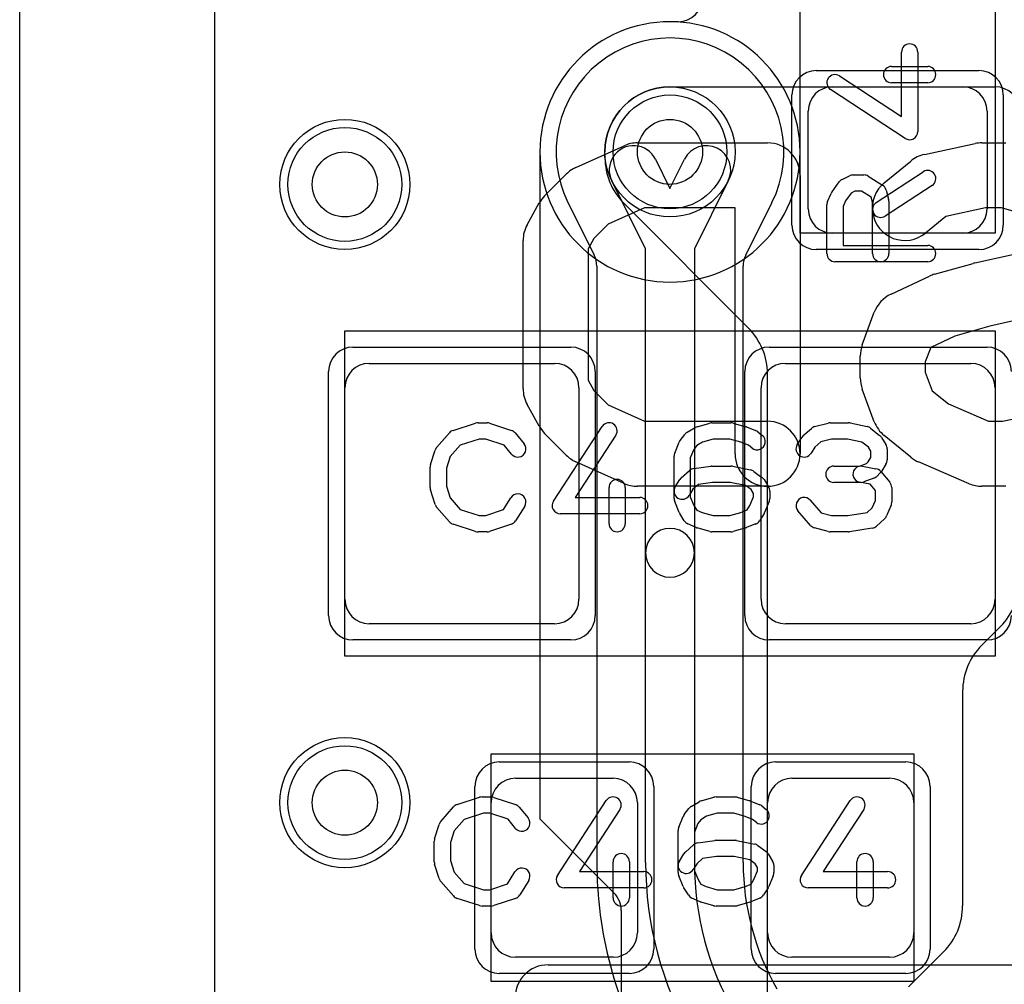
# Model space of a CAD drawing. Extents: x 0 to 20.5, y -0.5 to 20.
# Tile 9 of 21: x 0 to 3, y 9.4 to 12.4. Entities that reach past the tile are written whole.
import ezdxf

# ---------------------------------------------------------------- set-up
doc = ezdxf.new("R2010")
doc.units = 0
for name, color, linetype in [('Hole', 1, 'CONTINUOUS'), ('L1', 3, 'CONTINUOUS'), ('L2', 3, 'CONTINUOUS'), ('L3', 3, 'CONTINUOUS'), ('L4', 3, 'CONTINUOUS'), ('MetalMask-A', 176, 'CONTINUOUS'), ('Outline', 7, 'CONTINUOUS'), ('PartsArea-A', 111, 'CONTINUOUS'), ('PartsSilk-A', 221, 'CONTINUOUS'), ('PartsSilk-B', 221, 'CONTINUOUS'), ('Resist-A', 2, 'CONTINUOUS'), ('Resist-B', 2, 'CONTINUOUS'), ('Silk-B', 140, 'CONTINUOUS')]:
    doc.layers.add(name, color=color, linetype=linetype)

msp = doc.modelspace()

# ---------------------------------------------------------------- linework, layer by layer
at = {"layer": 'Hole'}
for centre in [(2, 12), (1, 11.9), (1, 10)]:
    msp.add_circle(centre, 0.1, dxfattribs=at)
at = {"layer": 'L1'}
for p, q in [((0.6, 1.1), (0.6, 14.53823)), ((2.02503, 12.40004), (2, 12.40004)), ((2, 12.2), (3.00003, 12.2)), ((2.5, 12.2), (2.9, 12.2)), ((2.425, 11.825), (2.425, 12.125)), ((2.975, 12.125), (2.975, 11.825)), ((1.59996, 12), (1.59996, 9.95)), ((1.8, 11.98284), (1.8, 12)), ((2.24142, 11.45858), (1.85858, 11.84142)), ((2.9, 11.75), (2.5, 11.75)), ((1.075, 11.35), (1.645, 11.35)), ((2.355, 11.35), (2.925, 11.35)), ((2.3, 8.27497), (2.3, 11.31716)), ((1, 10.625), (1, 11.275)), ((1.72, 11.275), (1.72, 10.625)), ((2.28, 10.625), (2.28, 11.275)), ((3, 11.275), (3, 10.625)), ((1.645, 10.55), (1.075, 10.55)), ((2.925, 10.55), (2.355, 10.55)), ((3.01642, 10.54142), (2.95858, 10.48358)), ((2.9, 10.34216), (2.9, 9.68284)), ((1.525, 10.075), (1.825, 10.075)), ((2.375, 10.075), (2.675, 10.075)), ((1.45, 9.6), (1.45, 10)), ((1.9, 10), (1.9, 9.6)), ((2.3, 9.6), (2.3, 10)), ((2.75, 10), (2.75, 9.6)), ((1.59996, 9.95), (1.828, 9.72196)), ((1.84996, 9.66895), (1.84996, 4.02619)), ((2.84142, 9.54142), (2.73358, 9.43358)), ((1.825, 9.525), (1.525, 9.525)), ((2.675, 9.525), (2.375, 9.525))]:
    msp.add_line(p, q, dxfattribs=at)
for centre in [(2, 12), (1, 11.9), (1, 10)]:
    msp.add_circle(centre, 0.2, dxfattribs=at)
for centre, radius, start, end in [((2.02503, 12.47501), 0.07497, -90, 0), ((2, 12), 0.40004, 90, 180), ((2, 12), 0.2, 90, 180), ((2.5, 12.125), 0.075, 90, 180), ((2.9, 12.125), 0.075, 0, 90), ((3.00003, 12.12503), 0.07497, 0, 90), ((2, 11.98284), 0.2, 180, -135), ((2.5, 11.825), 0.075, 180, -90), ((2.9, 11.825), 0.075, -90, 0), ((2.1, 11.31716), 0.2, 0, 45), ((1.075, 11.275), 0.075, 90, 180), ((1.645, 11.275), 0.075, 0, 90), ((2.355, 11.275), 0.075, 90, 180), ((2.925, 11.275), 0.075, 0, 90), ((2.875, 10.68284), 0.2, -45, 0), ((1.075, 10.625), 0.075, 180, -90), ((1.645, 10.625), 0.075, -90, 0), ((2.355, 10.625), 0.075, 180, -90), ((2.925, 10.625), 0.075, -90, 0), ((3.1, 10.34216), 0.2, 135, 180), ((1.525, 10), 0.075, 90, 180), ((1.825, 10), 0.075, 0, 90), ((2.375, 10), 0.075, 90, 180), ((2.675, 10), 0.075, 0, 90), ((1.77499, 9.66895), 0.07497, 0, 45), ((2.7, 9.68284), 0.2, -45, 0), ((1.525, 9.6), 0.075, 180, -90), ((1.825, 9.6), 0.075, -90, 0), ((2.375, 9.6), 0.075, 180, -90), ((2.675, 9.6), 0.075, -90, 0)]:
    msp.add_arc(centre, radius, start, end, dxfattribs=at)
at = {"layer": 'L2'}
msp.add_line((0.6, 1.1), (0.6, 14.53823), dxfattribs=at)
for centre in [(1, 11.9), (1, 10)]:
    msp.add_circle(centre, 0.2, dxfattribs=at)
for start, end in [(90, -90), (-90, 90)]:
    msp.add_arc((2, 12), 0.40004, start, end, dxfattribs=at)
at = {"layer": 'L3'}
msp.add_line((0.6, 1.1), (0.6, 14.53825), dxfattribs=at)
for centre in [(1, 11.9), (1, 10)]:
    msp.add_circle(centre, 0.2, dxfattribs=at)
for start, end in [(90, -90), (-90, 90)]:
    msp.add_arc((2, 12), 0.40004, start, end, dxfattribs=at)
at = {"layer": 'L4'}
for p, q in [((0.6, 1.1), (0.6, 14.53823)), ((1.95526, 11.97767), (2, 11.888)), ((2, 11.888), (2.04474, 11.97767)), ((1.925, 11.70234), (1.82104, 11.91071)), ((2.17896, 11.91071), (2.075, 11.70234)), ((1.68769, 11.8419), (1.76707, 11.68279)), ((2.23293, 11.68279), (2.31322, 11.84372)), ((1.925, 10.76789), (1.925, 11.70234)), ((2.075, 11.70234), (2.075, 10.76789)), ((1.77496, 11.64931), (1.77496, 9.81578)), ((2.22504, 9.81578), (2.22504, 11.64932)), ((1.925, 9.81578), (1.925, 10.76789)), ((2.075, 10.76789), (2.075, 9.81578))]:
    msp.add_line(p, q, dxfattribs=at)
for centre in [(2, 12), (1, 11.9), (1, 10)]:
    msp.add_circle(centre, 0.2, dxfattribs=at)
for centre, radius, start, end in [((2, 12.00001), 0.35005, -26.34984, -153.66845), ((1.88815, 11.94419), 0.075, 26.5138, -153.48404), ((2.11185, 11.94419), 0.075, -26.5138, 153.48404), ((1.6197, 11.81026), 0.07497, 26.5172, 27.38194), ((2, 12.00001), 0.35004, -153.48326, -153.35516), ((1.62012, 11.80941), 0.07498, 25.67986, 26.64366), ((2.11185, 11.9442), 0.22505, -26.51837, -26.27927), ((2.38086, 11.81137), 0.07497, 153.6537, 153.72206), ((1.69999, 11.64932), 0.07497, -0.00764, 26.5172), ((2.30001, 11.64932), 0.07497, 153.4828, 180), ((2, 10.76789), 0.075, 0, 180), ((2, 10.76789), 0.075, 180, 0), ((3, 9.81578), 1.22504, 180, -150.0001), ((3, 9.81578), 1.075, 180, -150.00013), ((3, 9.81578), 0.925, 180, -149.99989), ((3, 9.81578), 0.77496, 180, -150.00082)]:
    msp.add_arc(centre, radius, start, end, dxfattribs=at)
at = {"layer": 'MetalMask-A'}
for p, q in [((2.5, 12.2), (2.9, 12.2)), ((2.425, 11.825), (2.425, 12.125)), ((2.975, 12.125), (2.975, 11.825)), ((2.9, 11.75), (2.5, 11.75)), ((1.075, 11.35), (1.645, 11.35)), ((2.355, 11.35), (2.925, 11.35)), ((1, 10.625), (1, 11.275)), ((1.72, 11.275), (1.72, 10.625)), ((2.28, 10.625), (2.28, 11.275)), ((3, 11.275), (3, 10.625)), ((1.645, 10.55), (1.075, 10.55)), ((2.925, 10.55), (2.355, 10.55)), ((1.525, 10.075), (1.825, 10.075)), ((2.375, 10.075), (2.675, 10.075)), ((1.45, 9.6), (1.45, 10)), ((1.9, 10), (1.9, 9.6)), ((2.3, 9.6), (2.3, 10)), ((2.75, 10), (2.75, 9.6)), ((1.825, 9.525), (1.525, 9.525)), ((2.675, 9.525), (2.375, 9.525))]:
    msp.add_line(p, q, dxfattribs=at)
for centre, start, end in [((2.5, 12.125), 90, 180), ((2.9, 12.125), 0, 90), ((2.5, 11.825), 180, -90), ((2.9, 11.825), -90, 0), ((1.075, 11.275), 90, 180), ((1.645, 11.275), 0, 90), ((2.355, 11.275), 90, 180), ((2.925, 11.275), 0, 90), ((1.075, 10.625), 180, -90), ((1.645, 10.625), -90, 0), ((2.355, 10.625), 180, -90), ((2.925, 10.625), -90, 0), ((1.525, 10), 90, 180), ((1.825, 10), 0, 90), ((2.375, 10), 90, 180), ((2.675, 10), 0, 90), ((1.525, 9.6), 180, -90), ((1.825, 9.6), -90, 0), ((2.375, 9.6), 180, -90), ((2.675, 9.6), -90, 0)]:
    msp.add_arc(centre, 0.075, start, end, dxfattribs=at)
at = {"layer": 'Outline'}
msp.add_line((0, 1), (0, 15), dxfattribs=at)
at = {"layer": 'PartsArea-A'}
for p, q in [((2.4, 11.75), (2.4, 13.05)), ((3, 13.05), (3, 11.75)), ((3, 11.75), (2.4, 11.75)), ((1, 11.45), (3, 11.45)), ((1, 10.45), (1, 11.45)), ((3, 11.45), (3, 10.45)), ((3, 10.45), (1, 10.45)), ((1.45, 10.15), (2.75, 10.15)), ((1.45, 9.45), (1.45, 10.15)), ((2.75, 10.15), (2.75, 9.45)), ((2.75, 9.45), (1.45, 9.45))]:
    msp.add_line(p, q, dxfattribs=at)
at = {"layer": 'PartsSilk-A'}
for p, q in [((2.71204, 12.10869), (2.71204, 12.30694)), ((2.76204, 12.30694), (2.76204, 12.0625)), ((2.68148, 12.2625), (2.79259, 12.2625)), ((2.52108, 12.23343), (2.71204, 12.10869)), ((2.79259, 12.2125), (2.68148, 12.2125)), ((2.72337, 12.04157), (2.49374, 12.19157)), ((2.63447, 11.84453), (2.77891, 11.93898)), ((2.4983, 11.8772), (2.52052, 11.90776)), ((2.52956, 11.91542), (2.55178, 11.92653)), ((2.56296, 11.92917), (2.5963, 11.92917)), ((2.60955, 11.92537), (2.65399, 11.89759)), ((2.48456, 11.84765), (2.49567, 11.87265)), ((2.55737, 11.87343), (2.54029, 11.84993)), ((2.56886, 11.87917), (2.55737, 11.87343)), ((2.58913, 11.87917), (2.56886, 11.87917)), ((2.61913, 11.86042), (2.58913, 11.87917)), ((2.80627, 11.89714), (2.66183, 11.80269)), ((2.6649, 11.88283), (2.67231, 11.85505)), ((2.54029, 11.84993), (2.53241, 11.8322)), ((2.62315, 11.84533), (2.61913, 11.86042)), ((2.62315, 11.6875), (2.62315, 11.84533)), ((2.67315, 11.84861), (2.67315, 11.6875)), ((2.48241, 11.6875), (2.48241, 11.8375)), ((2.53241, 11.8322), (2.53241, 11.7125)), ((2.53241, 11.7125), (2.79259, 11.7125)), ((2.79259, 11.6625), (2.50741, 11.6625)), ((1.33266, 11.14418), (1.4021, 11.1664)), ((1.40972, 11.16759), (1.4375, 11.16759)), ((1.4454, 11.16631), (1.51207, 11.14409)), ((1.64157, 10.92663), (1.79157, 11.15626)), ((2.05254, 11.13818), (2.07754, 11.15299)), ((2.08341, 11.15552), (2.1223, 11.16663)), ((2.12917, 11.16759), (2.1875, 11.16759)), ((2.19437, 11.16663), (2.23326, 11.15552)), ((2.23567, 11.15469), (2.26345, 11.14358)), ((2.40978, 11.12795), (2.43478, 11.15017)), ((2.44495, 11.15564), (2.48662, 11.16675)), ((2.49306, 11.16759), (2.54861, 11.16759)), ((2.55376, 11.16705), (2.60654, 11.15594)), ((2.61701, 11.151), (2.64479, 11.12878)), ((1.28258, 11.09239), (1.32147, 11.13683)), ((1.41362, 11.11759), (1.35452, 11.09868)), ((1.43344, 11.11759), (1.41362, 11.11759)), ((1.48952, 11.0989), (1.43344, 11.11759)), ((1.52338, 11.13637), (1.55115, 11.10304)), ((1.83343, 11.12892), (1.70869, 10.93796)), ((2.03139, 11.11315), (2.04528, 11.13167)), ((2.13267, 11.11759), (2.10025, 11.10833)), ((2.184, 11.11759), (2.13267, 11.11759)), ((2.21829, 11.10779), (2.184, 11.11759)), ((2.26979, 11.13989), (2.28368, 11.12878)), ((2.3913, 11.10029), (2.40519, 11.12251)), ((2.49634, 11.11759), (2.46356, 11.10885)), ((2.54601, 11.11759), (2.49634, 11.11759)), ((2.59042, 11.10824), (2.54601, 11.11759)), ((2.65037, 11.12251), (2.66426, 11.10029)), ((1.26364, 11.03894), (1.27753, 11.08339)), ((1.35452, 11.09868), (1.32368, 11.06344)), ((1.51273, 11.07104), (1.48952, 11.0989)), ((2.01442, 11.07442), (2.02831, 11.10776)), ((2.07327, 11.08565), (2.0625, 11.05981)), ((2.0823, 11.09769), (2.07327, 11.08565)), ((2.10025, 11.10833), (2.0823, 11.09769)), ((2.24145, 11.09853), (2.21829, 11.10779)), ((2.25244, 11.08974), (2.24145, 11.09853)), ((2.44568, 11.09296), (2.4337, 11.07379)), ((2.46356, 11.10885), (2.44568, 11.09296)), ((2.61023, 11.0924), (2.59042, 11.10824)), ((2.61806, 11.07987), (2.61023, 11.0924)), ((2.66806, 11.08704), (2.66806, 11.0537)), ((1.32368, 11.06344), (1.3125, 11.02766)), ((2.0125, 10.93519), (2.0125, 11.06481)), ((2.0625, 11.05981), (2.0625, 10.94019)), ((2.60948, 11.04715), (2.61806, 11.06087)), ((2.61806, 11.06087), (2.61806, 11.07987)), ((1.2625, 10.96852), (1.2625, 11.03148)), ((1.3125, 11.02766), (1.3125, 10.97234)), ((2.07291, 11.02661), (2.12569, 11.03402)), ((2.12917, 11.03426), (2.1875, 11.03426)), ((2.1924, 11.03377), (2.24796, 11.02266)), ((2.50417, 11.03426), (2.5831, 11.03426)), ((2.5831, 11.03426), (2.6043, 11.04197)), ((2.59188, 11.03387), (2.63355, 11.02646)), ((2.6043, 11.04197), (2.60948, 11.04715)), ((2.66426, 11.04045), (2.65037, 11.01823)), ((2.0163, 10.97066), (2.03019, 10.99288)), ((2.03478, 10.99832), (2.05978, 11.02054)), ((2.25794, 11.01824), (2.28294, 10.99972)), ((2.28926, 10.99287), (2.30314, 10.97065)), ((2.6266, 10.99687), (2.59604, 10.98576)), ((2.64685, 11.0138), (2.63574, 11.00269)), ((2.64838, 11.01785), (2.67615, 10.98452)), ((1.3125, 10.97234), (1.32368, 10.93656)), ((1.8125, 10.85741), (1.8125, 10.96852)), ((1.8625, 10.96852), (1.8625, 10.85741)), ((2.07068, 10.96333), (2.0587, 10.94416)), ((2.08735, 10.97814), (2.07068, 10.96333)), ((2.13092, 10.98426), (2.08735, 10.97814)), ((2.18502, 10.98426), (2.13092, 10.98426)), ((2.23267, 10.97473), (2.18502, 10.98426)), ((2.24937, 10.96236), (2.23267, 10.97473)), ((2.25694, 10.95024), (2.24937, 10.96236)), ((2.5875, 10.98426), (2.50417, 10.98426)), ((2.61581, 10.97883), (2.58312, 10.98465)), ((2.63194, 10.95947), (2.61581, 10.97883)), ((2.68194, 10.96852), (2.68194, 10.92407)), ((1.27753, 10.91661), (1.26364, 10.96106)), ((1.32368, 10.93656), (1.35452, 10.90132)), ((1.48773, 10.9005), (1.51074, 10.93732)), ((1.70869, 10.93796), (1.90694, 10.93796)), ((2.0625, 10.94019), (2.07368, 10.91336)), ((2.24577, 10.91336), (2.25694, 10.94019)), ((2.25694, 10.94019), (2.25694, 10.95024)), ((2.30694, 10.95741), (2.30694, 10.93519)), ((2.63194, 10.92907), (2.63194, 10.95947)), ((1.32147, 10.86317), (1.28258, 10.90761)), ((1.55314, 10.91082), (1.52537, 10.86638)), ((2.02831, 10.89224), (2.01442, 10.92558)), ((2.07368, 10.91336), (2.08242, 10.89937)), ((2.2373, 10.89981), (2.24577, 10.91336)), ((2.30502, 10.92558), (2.29114, 10.89224)), ((2.43131, 10.92942), (2.46519, 10.89071)), ((2.60691, 10.89205), (2.62218, 10.90563)), ((2.62218, 10.90563), (2.63194, 10.92907)), ((2.68002, 10.91446), (2.66614, 10.88113)), ((1.35452, 10.90132), (1.41362, 10.88241)), ((1.41362, 10.88241), (1.43344, 10.88241)), ((1.43344, 10.88241), (1.48773, 10.9005)), ((1.90694, 10.88796), (1.6625, 10.88796)), ((2.04408, 10.86638), (2.03019, 10.8886)), ((2.08242, 10.89937), (2.09883, 10.89208)), ((2.09883, 10.89208), (2.13267, 10.88241)), ((2.13267, 10.88241), (2.184, 10.88241)), ((2.184, 10.88241), (2.21829, 10.89221)), ((2.21829, 10.89221), (2.2373, 10.89981)), ((2.28926, 10.8886), (2.27537, 10.86638)), ((2.43258, 10.85206), (2.39369, 10.8965)), ((2.46519, 10.89071), (2.49634, 10.88241)), ((2.49634, 10.88241), (2.54662, 10.88241)), ((2.54662, 10.88241), (2.60691, 10.89205)), ((2.65967, 10.87205), (2.63467, 10.84983)), ((1.4021, 10.8336), (1.33266, 10.85582)), ((1.51207, 10.85591), (1.4454, 10.83369)), ((2.08013, 10.84567), (2.05513, 10.85678)), ((2.1223, 10.83337), (2.08341, 10.84448)), ((2.23326, 10.84448), (2.19437, 10.83337)), ((2.26345, 10.85642), (2.23567, 10.84531)), ((2.48662, 10.83325), (2.44495, 10.84436)), ((2.62201, 10.84383), (2.55256, 10.83272)), ((1.4375, 10.83241), (1.40972, 10.83241)), ((2.1875, 10.83241), (2.12917, 10.83241)), ((2.54861, 10.83241), (2.49306, 10.83241)), ((1.34516, 9.99418), (1.4146, 10.0164)), ((1.42222, 10.01759), (1.45, 10.01759)), ((1.4579, 10.01631), (1.52457, 9.99409)), ((1.65407, 9.77663), (1.80407, 10.00626)), ((2.06504, 9.98818), (2.09004, 10.00299)), ((2.09591, 10.00552), (2.1348, 10.01663)), ((2.14167, 10.01759), (2.2, 10.01759)), ((2.20687, 10.01663), (2.24576, 10.00552)), ((2.24817, 10.00469), (2.27595, 9.99358)), ((2.40407, 9.77663), (2.55407, 10.00626)), ((1.29508, 9.94239), (1.33397, 9.98683)), ((1.42612, 9.96759), (1.36702, 9.94868)), ((1.44594, 9.96759), (1.42612, 9.96759)), ((1.50202, 9.9489), (1.44594, 9.96759)), ((1.53588, 9.98637), (1.56365, 9.95304)), ((1.84593, 9.97892), (1.72119, 9.78796)), ((2.04389, 9.96315), (2.05778, 9.98167)), ((2.14517, 9.96759), (2.11275, 9.95833)), ((2.1965, 9.96759), (2.14517, 9.96759)), ((2.23079, 9.95779), (2.1965, 9.96759)), ((2.28229, 9.98989), (2.29618, 9.97878)), ((2.59593, 9.97892), (2.47119, 9.78796)), ((1.27614, 9.88894), (1.29003, 9.93339)), ((1.36702, 9.94868), (1.33618, 9.91344)), ((1.52523, 9.92104), (1.50202, 9.9489)), ((2.02692, 9.92442), (2.04081, 9.95776)), ((2.08577, 9.93565), (2.075, 9.90981)), ((2.0948, 9.94769), (2.08577, 9.93565)), ((2.11275, 9.95833), (2.0948, 9.94769)), ((2.25395, 9.94853), (2.23079, 9.95779)), ((2.26494, 9.93974), (2.25395, 9.94853)), ((1.33618, 9.91344), (1.325, 9.87766)), ((2.025, 9.78519), (2.025, 9.91481)), ((2.075, 9.90981), (2.075, 9.79019)), ((1.275, 9.81852), (1.275, 9.88148)), ((1.325, 9.87766), (1.325, 9.82234)), ((2.08541, 9.87661), (2.13819, 9.88402)), ((2.14167, 9.88426), (2.2, 9.88426)), ((2.2049, 9.88377), (2.26046, 9.87266)), ((2.0288, 9.82066), (2.04269, 9.84288)), ((2.04728, 9.84832), (2.07228, 9.87054)), ((2.27044, 9.86824), (2.29544, 9.84972)), ((2.30176, 9.84287), (2.31564, 9.82065)), ((1.325, 9.82234), (1.33618, 9.78656)), ((1.825, 9.70741), (1.825, 9.81852)), ((1.875, 9.81852), (1.875, 9.70741)), ((2.08318, 9.81333), (2.0712, 9.79416)), ((2.09985, 9.82814), (2.08318, 9.81333)), ((2.14342, 9.83426), (2.09985, 9.82814)), ((2.19752, 9.83426), (2.14342, 9.83426)), ((2.24517, 9.82473), (2.19752, 9.83426)), ((2.26187, 9.81236), (2.24517, 9.82473)), ((2.26944, 9.80024), (2.26187, 9.81236)), ((2.575, 9.70741), (2.575, 9.81852)), ((2.625, 9.81852), (2.625, 9.70741)), ((1.29003, 9.76661), (1.27614, 9.81106)), ((1.33618, 9.78656), (1.36702, 9.75132)), ((1.50023, 9.7505), (1.52324, 9.78732)), ((1.72119, 9.78796), (1.91944, 9.78796)), ((2.075, 9.79019), (2.08618, 9.76336)), ((2.25827, 9.76336), (2.26944, 9.79019)), ((2.26944, 9.79019), (2.26944, 9.80024)), ((2.31944, 9.80741), (2.31944, 9.78519)), ((2.47119, 9.78796), (2.66944, 9.78796)), ((1.33397, 9.71317), (1.29508, 9.75761)), ((1.36702, 9.75132), (1.42612, 9.73241)), ((1.56564, 9.76082), (1.53787, 9.71638)), ((2.04081, 9.74224), (2.02692, 9.77558)), ((2.08618, 9.76336), (2.09492, 9.74937)), ((2.2498, 9.74981), (2.25827, 9.76336)), ((2.31752, 9.77558), (2.30364, 9.74224)), ((1.42612, 9.73241), (1.44594, 9.73241)), ((1.44594, 9.73241), (1.50023, 9.7505)), ((1.91944, 9.73796), (1.675, 9.73796)), ((2.05658, 9.71638), (2.04269, 9.7386)), ((2.09492, 9.74937), (2.11133, 9.74208)), ((2.11133, 9.74208), (2.14517, 9.73241)), ((2.14517, 9.73241), (2.1965, 9.73241)), ((2.1965, 9.73241), (2.23079, 9.74221)), ((2.23079, 9.74221), (2.2498, 9.74981)), ((2.30176, 9.7386), (2.28787, 9.71638)), ((2.66944, 9.73796), (2.425, 9.73796)), ((1.4146, 9.6836), (1.34516, 9.70582)), ((1.52457, 9.70591), (1.4579, 9.68369)), ((2.09263, 9.69567), (2.06763, 9.70678)), ((2.1348, 9.68337), (2.09591, 9.69448)), ((2.24576, 9.69448), (2.20687, 9.68337)), ((2.27595, 9.70642), (2.24817, 9.69531)), ((1.45, 9.68241), (1.42222, 9.68241)), ((2.2, 9.68241), (2.14167, 9.68241)), ((1.625, 9.5016), (5.775, 9.5016))]:
    msp.add_line(p, q, dxfattribs=at)
for centre, radius, start, end in [((2.73704, 12.30694), 0.025, 0, 180), ((2.50741, 12.2125), 0.025, 56.85026, -123.15356), ((2.68148, 12.2375), 0.025, 90, -90), ((2.79259, 12.2375), 0.025, -90, 90), ((2.73704, 12.0625), 0.025, -123.14974, 0), ((2.79259, 11.91806), 0.025, -56.81854, 123.18086), ((2.54074, 11.89306), 0.025, 116.56505, 143.97932), ((2.56296, 11.90417), 0.025, 90, 116.56505), ((2.5963, 11.90417), 0.025, 57.99462, 90), ((2.51852, 11.8625), 0.025, 143.98274, 156.03964), ((2.64074, 11.87639), 0.025, 14.92551, 57.98998), ((2.50741, 11.8375), 0.025, 156.04915, 180), ((2.64815, 11.82361), 0.025, 123.18146, -56.81914), ((2.64815, 11.84861), 0.025, 0, 14.93527), ((2.79259, 11.6875), 0.025, -90, 90), ((2.50741, 11.6875), 0.025, 180, -90), ((2.64815, 11.6875), 0.025, 180, 0), ((1.34028, 11.12037), 0.025, 107.74642, 138.81192), ((1.40972, 11.14259), 0.025, 90, 107.74642), ((1.4375, 11.14259), 0.025, 71.57954, 90), ((1.50417, 11.12037), 0.025, 39.7909, 71.57954), ((1.8125, 11.14259), 0.025, -33.14974, 146.84644), ((2.09028, 11.13148), 0.025, 105.94854, 120.63752), ((2.12917, 11.14259), 0.025, 90, 105.94854), ((2.1875, 11.14259), 0.025, 74.05146, 90), ((2.22639, 11.13148), 0.025, 68.2071, 74.05146), ((2.45139, 11.13148), 0.025, 104.92551, 131.63069), ((2.49306, 11.14259), 0.025, 90, 104.92885), ((2.54861, 11.14259), 0.025, 78.11016, 90), ((2.60139, 11.13148), 0.025, 51.33303, 78.11298), ((2.06528, 11.11667), 0.025, 120.63752, 143.1301), ((2.26806, 11.10926), 0.025, -128.66697, 51.34522), ((2.25417, 11.12037), 0.025, 51.33303, 68.2071), ((2.42639, 11.10926), 0.025, 131.62783, 147.98998), ((2.62917, 11.10926), 0.025, 32.00538, 51.34522), ((1.30139, 11.07593), 0.025, 138.81192, 162.63777), ((1.53194, 11.08704), 0.025, -140.2091, 39.8005), ((2.05139, 11.09815), 0.025, 143.1301, 157.39424), ((2.4125, 11.08704), 0.025, 147.99462, -32.01002), ((2.64306, 11.08704), 0.025, 0, 32.01002), ((2.0375, 11.06481), 0.025, 157.39424, 180), ((2.64306, 11.0537), 0.025, -32.00538, 0), ((1.2875, 11.03148), 0.025, 162.63777, 180), ((2.07639, 11.00185), 0.025, 98.00047, 131.62783), ((2.12917, 11.00926), 0.025, 90, 98.00047), ((2.1875, 11.00926), 0.025, 78.69456, 90), ((2.24306, 10.99815), 0.025, 53.47387, 78.69456), ((2.50417, 11.00926), 0.025, 90, -90), ((2.5875, 11.00926), 0.025, 79.90837, -100.08326), ((2.62917, 11.00185), 0.025, 39.7909, 79.91674), ((1.8375, 10.96852), 0.025, 0, 180), ((2.05139, 10.97963), 0.025, 131.62783, 147.99462), ((2.26806, 10.97963), 0.025, 31.98594, 53.47387), ((2.61806, 11.02037), 0.025, -70.02864, -45), ((2.62917, 11.03148), 0.025, -45, -32.01002), ((1.2875, 10.96852), 0.025, 180, -162.63777), ((2.0375, 10.95741), 0.025, 147.99462, -32.01002), ((2.28194, 10.95741), 0.025, 0, 31.98594), ((2.5875, 11.00926), 0.025, -90, -70.02141), ((2.65694, 10.96852), 0.025, 0, 39.8005), ((1.53194, 10.92407), 0.025, -32.00538, 147.99925), ((1.90694, 10.91296), 0.025, -90, 90), ((2.0375, 10.93519), 0.025, 180, -157.39424), ((2.28194, 10.93519), 0.025, -22.60576, 0), ((2.4125, 10.91296), 0.025, 41.18808, -138.81042), ((1.30139, 10.92407), 0.025, -162.63777, -138.81192), ((1.6625, 10.91296), 0.025, 146.85026, -90), ((2.65694, 10.92407), 0.025, -22.60576, 0), ((2.05139, 10.90185), 0.025, -157.39424, -147.99462), ((2.26806, 10.90185), 0.025, -32.00538, -22.60576), ((2.64306, 10.89074), 0.025, -48.37217, -22.60888), ((1.34028, 10.87963), 0.025, -138.81192, -107.74642), ((1.50417, 10.87963), 0.025, -71.57954, -32.00538), ((1.8375, 10.85741), 0.025, 180, 0), ((2.06528, 10.87963), 0.025, -147.99462, -113.95086), ((2.09028, 10.86852), 0.025, -113.95086, -105.94854), ((2.22639, 10.86852), 0.025, -74.05146, -68.2071), ((2.25417, 10.87963), 0.025, -68.2071, -32.00538), ((2.45139, 10.86852), 0.025, -138.81192, -104.92885), ((2.61806, 10.86852), 0.025, -80.91063, -48.36931), ((1.40972, 10.85741), 0.025, -107.74642, -90), ((1.4375, 10.85741), 0.025, -90, -71.57954), ((2.12917, 10.85741), 0.025, -105.94854, -90), ((2.1875, 10.85741), 0.025, -90, -74.05146), ((2.49306, 10.85741), 0.025, -104.92551, -90), ((2.54861, 10.85741), 0.025, -90, -80.91133), ((1.35278, 9.97037), 0.025, 107.74642, 138.81192), ((1.42222, 9.99259), 0.025, 90, 107.74642), ((1.45, 9.99259), 0.025, 71.57954, 90), ((1.51667, 9.97037), 0.025, 39.7909, 71.57954), ((1.825, 9.99259), 0.025, -33.14974, 146.84644), ((2.10278, 9.98148), 0.025, 105.94854, 120.63752), ((2.14167, 9.99259), 0.025, 90, 105.94854), ((2.2, 9.99259), 0.025, 74.05146, 90), ((2.23889, 9.98148), 0.025, 68.2071, 74.05146), ((2.26667, 9.97037), 0.025, 51.33303, 68.2071), ((2.575, 9.99259), 0.025, -33.14974, 146.84644), ((2.06389, 9.94815), 0.025, 143.1301, 157.39424), ((2.07778, 9.96667), 0.025, 120.63752, 143.1301), ((2.28056, 9.95926), 0.025, -128.66697, 51.34522), ((1.31389, 9.92593), 0.025, 138.81192, 162.63777), ((1.54444, 9.93704), 0.025, -140.2091, 39.8005), ((2.05, 9.91481), 0.025, 157.39424, 180), ((1.3, 9.88148), 0.025, 162.63777, 180), ((2.08889, 9.85185), 0.025, 98.00047, 131.62783), ((2.14167, 9.85926), 0.025, 90, 98.00047), ((2.2, 9.85926), 0.025, 78.69456, 90), ((2.25556, 9.84815), 0.025, 53.47387, 78.69456), ((1.85, 9.81852), 0.025, 0, 180), ((2.06389, 9.82963), 0.025, 131.62783, 147.99462), ((2.28056, 9.82963), 0.025, 31.98594, 53.47387), ((2.6, 9.81852), 0.025, 0, 180), ((1.3, 9.81852), 0.025, 180, -162.63777), ((2.05, 9.80741), 0.025, 147.99462, -32.01002), ((2.29444, 9.80741), 0.025, 0, 31.98594), ((1.54444, 9.77407), 0.025, -32.00538, 147.99925), ((1.91944, 9.76296), 0.025, -90, 90), ((2.05, 9.78519), 0.025, 180, -157.39424), ((2.29444, 9.78519), 0.025, -22.60576, 0), ((2.66944, 9.76296), 0.025, -90, 90), ((1.31389, 9.77407), 0.025, -162.63777, -138.81192), ((1.675, 9.76296), 0.025, 146.85026, -90), ((2.425, 9.76296), 0.025, 146.85026, -90), ((2.06389, 9.75185), 0.025, -157.39424, -147.99462), ((2.28056, 9.75185), 0.025, -32.00538, -22.60576), ((1.35278, 9.72963), 0.025, -138.81192, -107.74642), ((1.51667, 9.72963), 0.025, -71.57954, -32.00538), ((1.85, 9.70741), 0.025, 180, 0), ((2.07778, 9.72963), 0.025, -147.99462, -113.95086), ((2.10278, 9.71852), 0.025, -113.95086, -105.94854), ((2.23889, 9.71852), 0.025, -74.05146, -68.2071), ((2.26667, 9.72963), 0.025, -68.2071, -32.00538), ((2.6, 9.70741), 0.025, 180, 0), ((1.42222, 9.70741), 0.025, -107.74642, -90), ((1.45, 9.70741), 0.025, -90, -71.57954), ((2.14167, 9.70741), 0.025, -105.94854, -90), ((2.2, 9.70741), 0.025, -90, -74.05146), ((1.625, 9.4), 0.1016, 90, 180)]:
    msp.add_arc(centre, radius, start, end, dxfattribs=at)
at = {"layer": 'PartsSilk-B'}
for p, q in [((1.9, 12.02778), (2.3, 12.02778)), ((2.78274, 11.99222), (2.9383, 12.02556)), ((2.95926, 12.02778), (3.03333, 12.02778)), ((1.71081, 11.9523), (1.85896, 12.01897)), ((2.6589, 11.90518), (2.74038, 11.97184)), ((1.61447, 11.86515), (1.68113, 11.93182)), ((2.4, 11.92778), (2.4, 11.07222)), ((1.56074, 11.77635), (1.59778, 11.84301)), ((1.92146, 11.82778), (1.8096, 11.77744)), ((2.2, 11.82778), (1.92146, 11.82778)), ((2.2, 11.07222), (2.2, 11.82778)), ((2.96986, 11.82778), (2.8483, 11.80173)), ((3.01953, 11.82778), (2.96986, 11.82778)), ((3.10231, 11.8045), (3.01953, 11.82778)), ((2.8483, 11.80173), (2.78554, 11.75038)), ((1.8096, 11.77744), (1.7658, 11.73363)), ((1.54815, 11.27222), (1.54815, 11.72778)), ((1.7658, 11.73363), (1.74815, 11.70186)), ((1.74815, 11.70186), (1.74815, 11.29814)), ((2.93731, 11.65867), (3.07729, 11.69016)), ((2.81367, 11.62405), (2.93219, 11.65738)), ((2.67977, 11.56276), (2.79829, 11.61832)), ((2.59141, 11.40695), (2.62844, 11.50695)), ((3.12936, 11.49688), (2.98379, 11.46413)), ((2.98379, 11.46413), (2.87573, 11.43374)), ((2.87573, 11.43374), (2.80177, 11.39907)), ((2.80177, 11.39907), (2.78519, 11.3543)), ((2.58519, 11.30556), (2.58519, 11.37222)), ((2.78519, 11.3543), (2.78519, 11.32348)), ((1.74815, 11.29814), (1.7658, 11.26637)), ((2.78519, 11.32348), (2.80657, 11.26575)), ((1.7658, 11.26637), (1.8096, 11.22256)), ((2.62844, 11.17083), (2.59141, 11.27083)), ((2.80657, 11.26575), (2.85609, 11.22524)), ((1.59778, 11.15699), (1.56074, 11.22365)), ((1.8096, 11.22256), (1.92146, 11.17222)), ((2.85609, 11.22524), (2.97979, 11.17222)), ((3.02273, 11.17222), (3.14183, 11.19775)), ((1.92146, 11.17222), (2.3, 11.17222)), ((2.97979, 11.17222), (3.02273, 11.17222)), ((1.68113, 11.06818), (1.61447, 11.13485)), ((2.74037, 11.0615), (2.65889, 11.12817)), ((1.85896, 10.98103), (1.71081, 11.0477)), ((2.91987, 10.98031), (2.76431, 11.04698)), ((2.3, 10.97222), (1.9, 10.97222)), ((3.03333, 10.97222), (2.95926, 10.97222))]:
    msp.add_line(p, q, dxfattribs=at)
for centre, start, end in [((1.9, 11.92778), 90, 114.2301), ((2.3, 11.92778), 0, 90), ((2.95926, 11.92778), 90, 102.09677), ((2.8037, 11.89444), 102.09876, 129.28711), ((1.75185, 11.86111), 114.2301, 135.00405), ((2.72222, 11.82778), 129.28618, -50.71289), ((1.68519, 11.79444), 135.00405, 150.94094), ((1.64815, 11.72778), 150.94094, 180), ((2.95926, 11.56111), 102.67982, 105.70536), ((2.84074, 11.52778), 105.70536, 115.1197), ((2.72222, 11.47222), 115.1197, 159.67865), ((2.68519, 11.37222), 159.67865, 180), ((2.68519, 11.30556), 180, -159.67865), ((1.64815, 11.27222), 180, -150.94094), ((1.68519, 11.20556), -150.94094, -135.00405), ((2.3, 11.07222), -90, 90), ((2.72222, 11.20556), -159.67865, -129.29424), ((1.75185, 11.13889), -135.00405, -114.2301), ((2.3, 11.07222), 180, 0), ((2.8037, 11.13889), -129.29424, -113.19859), ((1.9, 11.07222), -114.2301, -90), ((2.95926, 11.07222), -113.19859, -90)]:
    msp.add_arc(centre, 0.1, start, end, dxfattribs=at)
at = {"layer": 'Resist-A'}
for p, q in [((2.45, 12.25), (2.95, 12.25)), ((2.375, 11.775), (2.375, 12.175)), ((3.025, 12.175), (3.025, 11.775)), ((2.95, 11.7), (2.45, 11.7)), ((1.025, 11.4), (1.695, 11.4)), ((2.305, 11.4), (2.975, 11.4)), ((0.95, 10.575), (0.95, 11.325)), ((1.77, 11.325), (1.77, 10.575)), ((2.23, 10.575), (2.23, 11.325)), ((1.695, 10.5), (1.025, 10.5)), ((2.975, 10.5), (2.305, 10.5)), ((1.475, 10.125), (1.875, 10.125)), ((2.325, 10.125), (2.725, 10.125)), ((1.4, 9.55), (1.4, 10.05)), ((1.95, 10.05), (1.95, 9.55)), ((2.25, 9.55), (2.25, 10.05)), ((2.8, 10.05), (2.8, 9.55)), ((1.875, 9.475), (1.475, 9.475)), ((2.725, 9.475), (2.325, 9.475))]:
    msp.add_line(p, q, dxfattribs=at)
for centre in [(2, 12), (1, 11.9), (1, 10)]:
    msp.add_circle(centre, 0.175, dxfattribs=at)
for centre, start, end in [((2.45, 12.175), 90, 180), ((2.95, 12.175), 0, 90), ((2.45, 11.775), 180, -90), ((2.95, 11.775), -90, 0), ((1.025, 11.325), 90, 180), ((1.695, 11.325), 0, 90), ((2.305, 11.325), 90, 180), ((2.975, 11.325), 0, 90), ((1.025, 10.575), 180, -90), ((1.695, 10.575), -90, 0), ((2.305, 10.575), 180, -90), ((2.975, 10.575), -90, 0), ((1.475, 10.05), 90, 180), ((1.875, 10.05), 0, 90), ((2.325, 10.05), 90, 180), ((2.725, 10.05), 0, 90), ((1.475, 9.55), 180, -90), ((1.875, 9.55), -90, 0), ((2.325, 9.55), 180, -90), ((2.725, 9.55), -90, 0)]:
    msp.add_arc(centre, 0.075, start, end, dxfattribs=at)
at = {"layer": 'Resist-B'}
for centre in [(2, 12), (1, 11.9), (1, 10)]:
    msp.add_circle(centre, 0.175, dxfattribs=at)
at = {"layer": 'Silk-B'}
for p, q in [((1.9, 12.02778), (2.3, 12.02778)), ((2.78274, 11.99222), (2.9383, 12.02556)), ((2.95926, 12.02778), (3.03333, 12.02778)), ((1.71081, 11.9523), (1.85896, 12.01897)), ((2.6589, 11.90518), (2.74038, 11.97184)), ((1.61447, 11.86515), (1.68113, 11.93182)), ((2.4, 11.92778), (2.4, 11.07222)), ((1.56074, 11.77635), (1.59778, 11.84301)), ((1.92146, 11.82778), (1.8096, 11.77744)), ((2.2, 11.82778), (1.92146, 11.82778)), ((2.2, 11.07222), (2.2, 11.82778)), ((2.96986, 11.82778), (2.8483, 11.80173)), ((3.01953, 11.82778), (2.96986, 11.82778)), ((3.10231, 11.8045), (3.01953, 11.82778)), ((2.8483, 11.80173), (2.78554, 11.75038)), ((1.8096, 11.77744), (1.7658, 11.73363)), ((1.54815, 11.27222), (1.54815, 11.72778)), ((1.7658, 11.73363), (1.74815, 11.70186)), ((1.74815, 11.70186), (1.74815, 11.29814)), ((2.93731, 11.65867), (3.07729, 11.69016)), ((2.81367, 11.62405), (2.93219, 11.65738)), ((2.67977, 11.56276), (2.79829, 11.61832)), ((2.59141, 11.40695), (2.62844, 11.50695)), ((3.12936, 11.49688), (2.98379, 11.46413)), ((2.98379, 11.46413), (2.87573, 11.43374)), ((2.87573, 11.43374), (2.80177, 11.39907)), ((2.80177, 11.39907), (2.78519, 11.3543)), ((2.58519, 11.30556), (2.58519, 11.37222)), ((2.78519, 11.3543), (2.78519, 11.32348)), ((1.74815, 11.29814), (1.7658, 11.26637)), ((2.78519, 11.32348), (2.80657, 11.26575)), ((1.7658, 11.26637), (1.8096, 11.22256)), ((2.62844, 11.17083), (2.59141, 11.27083)), ((2.80657, 11.26575), (2.85609, 11.22524)), ((1.59778, 11.15699), (1.56074, 11.22365)), ((1.8096, 11.22256), (1.92146, 11.17222)), ((2.85609, 11.22524), (2.97979, 11.17222)), ((3.02273, 11.17222), (3.14183, 11.19775)), ((1.92146, 11.17222), (2.3, 11.17222)), ((2.97979, 11.17222), (3.02273, 11.17222)), ((1.68113, 11.06818), (1.61447, 11.13485)), ((2.74037, 11.0615), (2.65889, 11.12817)), ((1.85896, 10.98103), (1.71081, 11.0477)), ((2.91987, 10.98031), (2.76431, 11.04698)), ((2.3, 10.97222), (1.9, 10.97222)), ((3.03333, 10.97222), (2.95926, 10.97222))]:
    msp.add_line(p, q, dxfattribs=at)
for centre, start, end in [((1.9, 11.92778), 90, 114.2301), ((2.3, 11.92778), 0, 90), ((2.95926, 11.92778), 90, 102.09677), ((2.8037, 11.89444), 102.09876, 129.28711), ((1.75185, 11.86111), 114.2301, 135.00405), ((2.72222, 11.82778), 129.28618, -50.71289), ((1.68519, 11.79444), 135.00405, 150.94094), ((1.64815, 11.72778), 150.94094, 180), ((2.95926, 11.56111), 102.67982, 105.70536), ((2.84074, 11.52778), 105.70536, 115.1197), ((2.72222, 11.47222), 115.1197, 159.67865), ((2.68519, 11.37222), 159.67865, 180), ((2.68519, 11.30556), 180, -159.67865), ((1.64815, 11.27222), 180, -150.94094), ((1.68519, 11.20556), -150.94094, -135.00405), ((2.3, 11.07222), -90, 90), ((2.72222, 11.20556), -159.67865, -129.29424), ((1.75185, 11.13889), -135.00405, -114.2301), ((2.3, 11.07222), 180, 0), ((2.8037, 11.13889), -129.29424, -113.19859), ((1.9, 11.07222), -114.2301, -90), ((2.95926, 11.07222), -113.19859, -90)]:
    msp.add_arc(centre, 0.1, start, end, dxfattribs=at)

doc.saveas('drawing.dxf')
